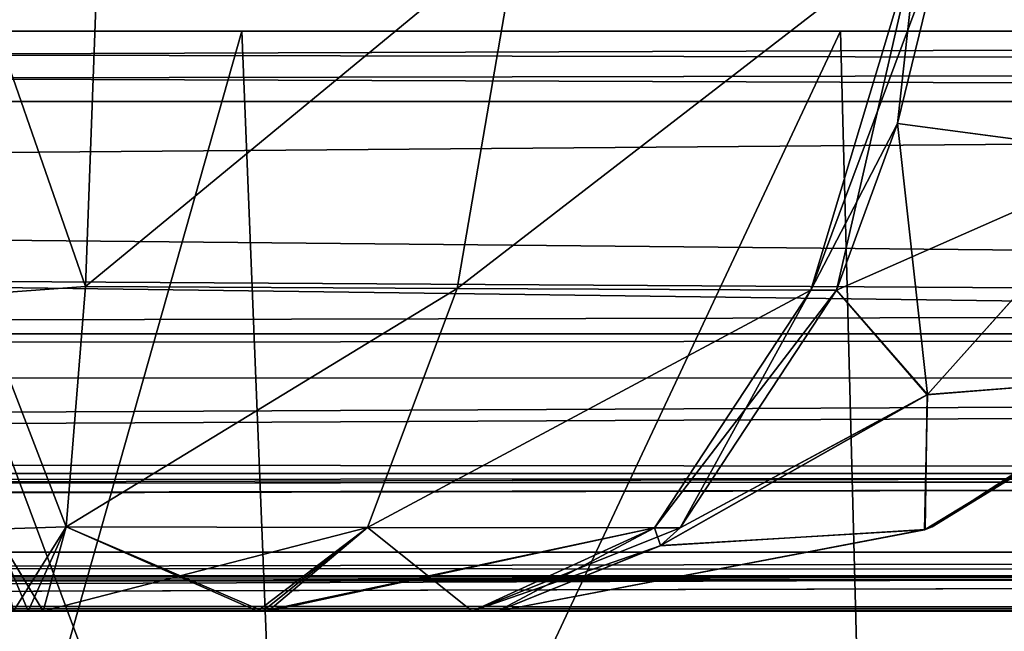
# Model space of a CAD drawing. Header units: millimetres. Extents: x -125 to 125, y -4 to 53.
# Tile 115 of 140: x 109.14 to 110.84, y -2.03 to -0.98. Entities that reach past the tile are written whole.
import ezdxf

# ---------------------------------------------------------------- set-up
doc = ezdxf.new("R2010")
doc.units = ezdxf.units.MM
doc.header["$LTSCALE"] = 65.185185
for name, color, linetype in [('1', 7, 'CONTINUOUS'), ('14', 7, 'CONTINUOUS'), ('18', 7, 'CONTINUOUS'), ('20', 7, 'CONTINUOUS'), ('205', 7, 'CONTINUOUS'), ('207', 7, 'CONTINUOUS'), ('209', 7, 'CONTINUOUS'), ('211', 7, 'CONTINUOUS'), ('22', 7, 'CONTINUOUS'), ('24', 7, 'CONTINUOUS'), ('25', 7, 'CONTINUOUS'), ('27', 7, 'CONTINUOUS'), ('29', 7, 'CONTINUOUS'), ('33', 7, 'CONTINUOUS'), ('34', 7, 'CONTINUOUS'), ('35', 7, 'CONTINUOUS'), ('36', 7, 'CONTINUOUS'), ('37', 7, 'CONTINUOUS'), ('4', 7, 'CONTINUOUS'), ('41', 7, 'CONTINUOUS'), ('42', 7, 'CONTINUOUS'), ('43', 7, 'CONTINUOUS'), ('44', 7, 'CONTINUOUS'), ('46', 7, 'CONTINUOUS'), ('50', 7, 'CONTINUOUS'), ('51', 7, 'CONTINUOUS'), ('52', 7, 'CONTINUOUS'), ('53', 7, 'CONTINUOUS'), ('54', 7, 'CONTINUOUS'), ('58', 7, 'CONTINUOUS'), ('59', 7, 'CONTINUOUS'), ('6', 7, 'CONTINUOUS'), ('60', 7, 'CONTINUOUS'), ('61', 7, 'CONTINUOUS')]:
    doc.layers.add(name, color=color, linetype=linetype)

msp = doc.modelspace()

# ---------------------------------------------------------------- linework, layer by layer
at = {"layer": '1', "color": 7, "linetype": 'Continuous'}
for points in [[(122.9176, -2, 122.9176), (41.8745, -2, 124.334), (95.8564, -2, 122.6916), (122.9176, -2, 122.9176)], [(123.8345, -2, 124.334), (41.8745, -2, 124.334), (122.9176, -2, 122.9176), (123.8345, -2, 124.334)], [(42.0073, -2, -124.0655), (41.8745, -2, -124.334), (123.8345, -2, -124.334), (42.0073, -2, -124.0655)], [(42.0544, -2, -123.762), (42.0073, -2, -124.0655), (123.8345, -2, -124.334), (42.0544, -2, -123.762)], [(68.5248, -2, -122.5202), (42.0544, -2, -123.1456), (123.8345, -2, -124.334), (68.5248, -2, -122.5202)], [(42.0544, -2, -123.1456), (42.0544, -2, -123.762), (123.8345, -2, -124.334), (42.0544, -2, -123.1456)], [(95.8279, -2, -122.6915), (68.5248, -2, -122.5202), (123.8345, -2, -124.334), (95.8279, -2, -122.6915)], [(122.9176, -2, -122.9176), (95.8279, -2, -122.6915), (123.8345, -2, -124.334), (122.9176, -2, -122.9176)]]:
    msp.add_3dface(points, dxfattribs=at)
at = {"layer": '14', "color": 7, "linetype": 'Continuous'}
for points in [[(-123.8345, -1.5218, -124.8336), (123.8345, -1.5218, -124.8336), (123.8345, -1.7623, -124.7597), (-123.8345, -1.5218, -124.8336)], [(-123.8345, -1.5218, -124.8336), (123.8345, -1.7623, -124.7597), (-123.8345, -1.7623, -124.7597), (-123.8345, -1.5218, -124.8336)], [(123.8345, -1.7623, -124.7597), (123.8345, -1.9366, -124.5777), (-123.8345, -1.7623, -124.7597), (123.8345, -1.7623, -124.7597)], [(123.8345, -1.9366, -124.5777), (41.0668, -1.9508, -124.5504), (-123.8345, -1.7623, -124.7597), (123.8345, -1.9366, -124.5777)], [(123.8345, -1.9366, -124.5777), (123.8345, -2, -124.334), (41.0668, -1.9508, -124.5504), (123.8345, -1.9366, -124.5777)], [(41.0668, -1.9508, -124.5504), (123.8345, -2, -124.334), (41.2731, -1.956, -124.5391), (41.0668, -1.9508, -124.5504)], [(41.2731, -1.956, -124.5391), (123.8345, -2, -124.334), (41.5021, -1.9724, -124.4978), (41.2731, -1.956, -124.5391)], [(41.5021, -1.9724, -124.4978), (123.8345, -2, -124.334), (41.7201, -1.9922, -124.422), (41.5021, -1.9724, -124.4978)], [(123.8345, -2, -124.334), (41.8745, -2, -124.334), (41.7201, -1.9922, -124.422), (123.8345, -2, -124.334)]]:
    msp.add_3dface(points, dxfattribs=at)
at = {"layer": '18', "color": 7, "linetype": 'Continuous'}
for points in [[(123.8345, -1.5218, 124.8336), (-123.8345, -1.5218, 124.8336), (-123.8345, -1.7623, 124.7597), (123.8345, -1.5218, 124.8336)], [(123.8345, -1.5218, 124.8336), (-123.8345, -1.7623, 124.7597), (123.8345, -1.7623, 124.7597), (123.8345, -1.5218, 124.8336)], [(-123.8345, -1.7623, 124.7597), (-123.8345, -1.9366, 124.5777), (123.8345, -1.7623, 124.7597), (-123.8345, -1.7623, 124.7597)], [(-123.8345, -1.9366, 124.5777), (-41.0668, -1.9508, 124.5504), (123.8345, -1.7623, 124.7597), (-123.8345, -1.9366, 124.5777)], [(-41.0668, -1.9508, 124.5504), (-38.9332, -1.9508, 124.5504), (123.8345, -1.7623, 124.7597), (-41.0668, -1.9508, 124.5504)], [(-38.9332, -1.9508, 124.5504), (38.9332, -1.9508, 124.5504), (123.8345, -1.7623, 124.7597), (-38.9332, -1.9508, 124.5504)], [(38.9332, -1.9508, 124.5504), (41.0668, -1.9508, 124.5504), (123.8345, -1.7623, 124.7597), (38.9332, -1.9508, 124.5504)], [(123.8345, -1.9366, 124.5777), (123.8345, -1.7623, 124.7597), (41.0668, -1.9508, 124.5504), (123.8345, -1.9366, 124.5777)], [(41.2741, -1.9561, 124.539), (123.8345, -1.9366, 124.5777), (41.0668, -1.9508, 124.5504), (41.2741, -1.9561, 124.539)], [(41.4902, -1.9714, 124.5008), (123.8345, -1.9366, 124.5777), (41.2741, -1.9561, 124.539), (41.4902, -1.9714, 124.5008)], [(41.7134, -1.9917, 124.425), (123.8345, -1.9366, 124.5777), (41.4902, -1.9714, 124.5008), (41.7134, -1.9917, 124.425)], [(41.8745, -2, 124.334), (123.8345, -1.9366, 124.5777), (41.7134, -1.9917, 124.425), (41.8745, -2, 124.334)], [(41.8745, -2, 124.334), (123.8345, -2, 124.334), (123.8345, -1.9366, 124.5777), (41.8745, -2, 124.334)]]:
    msp.add_3dface(points, dxfattribs=at)
at = {"layer": '20', "color": 7, "linetype": 'Continuous'}
for points in [[(17.1336, -1, 120.1095), (-120.6472, -1, 119.9336), (120.6472, -1, 119.9336), (17.1336, -1, 120.1095)], [(120.6472, -1, -119.9336), (-120.6472, -1, -119.9336), (-17.1336, -1, -120.1095), (120.6472, -1, -119.9336)], [(120.3783, -1, -85.6675), (-120.6472, -1, -119.9336), (120.6472, -1, -119.9336), (120.3783, -1, -85.6675)], [(-120.3783, -1, -85.6675), (-120.6472, -1, -119.9336), (120.3783, -1, -85.6675), (-120.3783, -1, -85.6675)], [(-120.6472, -1, 119.9336), (-120.3783, -1, 85.6675), (120.6472, -1, 119.9336), (-120.6472, -1, 119.9336)], [(120.1991, -1, -51.4007), (-120.3783, -1, -85.6675), (120.3783, -1, -85.6675), (120.1991, -1, -51.4007)], [(-120.1991, -1, -51.4007), (-120.3783, -1, -85.6675), (120.1991, -1, -51.4007), (-120.1991, -1, -51.4007)], [(120.6472, -1, 119.9336), (-120.3783, -1, 85.6675), (120.3783, -1, 85.6675), (120.6472, -1, 119.9336)], [(-120.3783, -1, 85.6675), (-120.1991, -1, 51.4007), (120.3783, -1, 85.6675), (-120.3783, -1, 85.6675)], [(-120.1991, -1, 51.4007), (-120.1095, -1, 17.1336), (120.1991, -1, 51.4007), (-120.1991, -1, 51.4007)], [(120.1095, -1, -17.1336), (-120.1991, -1, -51.4007), (120.1991, -1, -51.4007), (120.1095, -1, -17.1336)], [(-120.1095, -1, -17.1336), (-120.1991, -1, -51.4007), (120.1095, -1, -17.1336), (-120.1095, -1, -17.1336)], [(120.3783, -1, 85.6675), (-120.1991, -1, 51.4007), (120.1991, -1, 51.4007), (120.3783, -1, 85.6675)], [(120.1095, -1, 17.1336), (-120.1095, -1, -17.1336), (120.1095, -1, -17.1336), (120.1095, -1, 17.1336)], [(-120.1095, -1, 17.1336), (-120.1095, -1, -17.1336), (120.1095, -1, 17.1336), (-120.1095, -1, 17.1336)], [(120.1991, -1, 51.4007), (-120.1095, -1, 17.1336), (120.1095, -1, 17.1336), (120.1991, -1, 51.4007)], [(17.1336, -1, -120.1095), (120.6472, -1, -119.9336), (-17.1336, -1, -120.1095), (17.1336, -1, -120.1095)], [(120.5945, -1, 120.2479), (17.1336, -1, 120.1095), (120.6472, -1, 119.9336), (120.5945, -1, 120.2479)], [(51.4007, -1, -120.1991), (120.6472, -1, -119.9336), (17.1336, -1, -120.1095), (51.4007, -1, -120.1991)], [(51.4007, -1, 120.1991), (17.1336, -1, 120.1095), (120.5945, -1, 120.2479), (51.4007, -1, 120.1991)], [(85.6675, -1, -120.3783), (120.5945, -1, -120.2479), (51.4007, -1, -120.1991), (85.6675, -1, -120.3783)], [(85.6675, -1, 120.3783), (51.4007, -1, 120.1991), (120.5945, -1, 120.2479), (85.6675, -1, 120.3783)], [(120.5945, -1, -120.2479), (120.6472, -1, -119.9336), (51.4007, -1, -120.1991), (120.5945, -1, -120.2479)], [(119.9336, -1, 120.6472), (85.6675, -1, 120.3783), (120.2479, -1, 120.5945), (119.9336, -1, 120.6472)], [(120.2479, -1, 120.5945), (85.6675, -1, 120.3783), (120.4588, -1, 120.4588), (120.2479, -1, 120.5945)], [(120.4588, -1, -120.4588), (120.5945, -1, -120.2479), (85.6675, -1, -120.3783), (120.4588, -1, -120.4588)], [(120.4588, -1, 120.4588), (85.6675, -1, 120.3783), (120.5945, -1, 120.2479), (120.4588, -1, 120.4588)], [(119.9336, -1, -120.6472), (120.4588, -1, -120.4588), (85.6675, -1, -120.3783), (119.9336, -1, -120.6472)]]:
    msp.add_3dface(points, dxfattribs=at)
at = {"layer": '205', "color": 7, "linetype": 'Continuous'}
for points in [[(85.6675, -1, 120.3783), (119.9336, -1, 120.6472), (86.1635, -1.1213, 120.5029), (85.6675, -1, 120.3783)], [(86.1635, -1.1213, 120.5029), (119.9336, -1, 120.6472), (119.9949, -1.0607, 120.7084), (86.1635, -1.1213, 120.5029)], [(120.0561, -1.1213, 120.7696), (86.1635, -1.1213, 120.5029), (119.9949, -1.0607, 120.7084), (120.0561, -1.1213, 120.7696)]]:
    msp.add_3dface(points, dxfattribs=at)
at = {"layer": '207', "color": 7, "linetype": 'Continuous'}
for points in [[(120.0561, -1.1213, -120.7696), (85.6675, -1, -120.3783), (84.8372, -1.1213, -120.4942), (120.0561, -1.1213, -120.7696)], [(119.9949, -1.0607, -120.7084), (85.6675, -1, -120.3783), (120.0561, -1.1213, -120.7696), (119.9949, -1.0607, -120.7084)], [(119.9336, -1, -120.6472), (85.6675, -1, -120.3783), (119.9949, -1.0607, -120.7084), (119.9336, -1, -120.6472)]]:
    msp.add_3dface(points, dxfattribs=at)
at = {"layer": '209', "color": 7, "linetype": 'Continuous'}
for points in [[(84.8372, -1.1213, -120.4942), (60.452, -1.5981, -120.9804), (120.8934, -1.5978, -121.3982), (84.8372, -1.1213, -120.4942)], [(84.8372, -1.1213, -120.4942), (120.8934, -1.5978, -121.3982), (120.6273, -1.4734, -121.1984), (84.8372, -1.1213, -120.4942)], [(120.0561, -1.1213, -120.7696), (84.8372, -1.1213, -120.4942), (120.6273, -1.4734, -121.1984), (120.0561, -1.1213, -120.7696)], [(60.452, -1.5981, -120.9804), (60.9384, -1.898, -121.7069), (120.8934, -1.5978, -121.3982), (60.452, -1.5981, -120.9804)], [(120.8934, -1.5978, -121.3982), (60.9384, -1.898, -121.7069), (120.95, -1.6216, -121.4407), (120.8934, -1.5978, -121.3982)], [(120.95, -1.6216, -121.4407), (60.9384, -1.898, -121.7069), (121.2886, -1.7463, -121.6948), (120.95, -1.6216, -121.4407)], [(60.9384, -1.898, -121.7069), (121.8706, -1.8979, -122.1317), (121.2886, -1.7463, -121.6948), (60.9384, -1.898, -121.7069)], [(60.9384, -1.898, -121.7069), (95.8279, -2, -122.6915), (121.8706, -1.8979, -122.1317), (60.9384, -1.898, -121.7069)], [(121.8706, -1.8979, -122.1317), (95.8279, -2, -122.6915), (121.9179, -1.907, -122.1672), (121.8706, -1.8979, -122.1317)], [(121.9179, -1.907, -122.1672), (95.8279, -2, -122.6915), (122.0625, -1.9323, -122.2757), (121.9179, -1.907, -122.1672)], [(95.8279, -2, -122.6915), (122.9176, -2, -122.9176), (122.0625, -1.9323, -122.2757), (95.8279, -2, -122.6915)]]:
    msp.add_3dface(points, dxfattribs=at)
at = {"layer": '211', "color": 7, "linetype": 'Continuous'}
for points in [[(60.452, -1.5981, 120.9804), (120.0561, -1.1213, 120.7696), (120.6273, -1.4734, 121.1984), (60.452, -1.5981, 120.9804)], [(86.1635, -1.1213, 120.5029), (120.0561, -1.1213, 120.7696), (60.452, -1.5981, 120.9804), (86.1635, -1.1213, 120.5029)], [(120.8934, -1.5978, 121.3982), (60.452, -1.5981, 120.9804), (120.6273, -1.4734, 121.1984), (120.8934, -1.5978, 121.3982)], [(120.8934, -1.5978, 121.3982), (60.9384, -1.898, 121.7069), (60.452, -1.5981, 120.9804), (120.8934, -1.5978, 121.3982)], [(121.2886, -1.7463, 121.6948), (60.9384, -1.898, 121.7069), (120.8934, -1.5978, 121.3982), (121.2886, -1.7463, 121.6948)], [(121.8706, -1.8979, 122.1317), (60.9384, -1.898, 121.7069), (121.2886, -1.7463, 121.6948), (121.8706, -1.8979, 122.1317)], [(121.8706, -1.8979, 122.1317), (68.7932, -2, 122.5215), (60.9384, -1.898, 121.7069), (121.8706, -1.8979, 122.1317)], [(95.8564, -2, 122.6916), (68.7932, -2, 122.5215), (121.8706, -1.8979, 122.1317), (95.8564, -2, 122.6916)], [(122.0625, -1.9323, 122.2757), (95.8564, -2, 122.6916), (121.8706, -1.8979, 122.1317), (122.0625, -1.9323, 122.2757)], [(122.9176, -2, 122.9176), (95.8564, -2, 122.6916), (122.0625, -1.9323, 122.2757), (122.9176, -2, 122.9176)]]:
    msp.add_3dface(points, dxfattribs=at)
at = {"layer": '22', "color": 7, "linetype": 'Continuous'}
for points in [[(109.527, -1, 110.0053), (108.9528, -3.0262, 111.2089), (108.853, -1, 111.1726), (109.527, -1, 110.0053)], [(109.6083, -3.0262, 110.0736), (108.9528, -3.0262, 111.2089), (109.527, -1, 110.0053), (109.6083, -3.0262, 110.0736)], [(110.5595, -1, 109.139), (109.6083, -3.0262, 110.0736), (109.527, -1, 110.0053), (110.5595, -1, 109.139)], [(110.6126, -3.0262, 109.2309), (109.6083, -3.0262, 110.0736), (110.5595, -1, 109.139), (110.6126, -3.0262, 109.2309)], [(111.8261, -1, 108.6779), (110.6126, -3.0262, 109.2309), (110.5595, -1, 109.139), (111.8261, -1, 108.6779)], [(111.8445, -3.0262, 108.7825), (110.6126, -3.0262, 109.2309), (111.8261, -1, 108.6779), (111.8445, -3.0262, 108.7825)]]:
    msp.add_3dface(points, dxfattribs=at)
at = {"layer": '24', "color": 7, "linetype": 'Continuous'}
for points in [[(109.527, -1, -114.9947), (108.9528, -3.0262, -113.7911), (108.853, -1, -113.8274), (109.527, -1, -114.9947)], [(109.6083, -3.0262, -114.9264), (108.9528, -3.0262, -113.7911), (109.527, -1, -114.9947), (109.6083, -3.0262, -114.9264)], [(110.5595, -1, -115.861), (109.6083, -3.0262, -114.9264), (109.527, -1, -114.9947), (110.5595, -1, -115.861)], [(110.6126, -3.0262, -115.7691), (109.6083, -3.0262, -114.9264), (110.5595, -1, -115.861), (110.6126, -3.0262, -115.7691)], [(111.8261, -1, -116.3221), (110.6126, -3.0262, -115.7691), (110.5595, -1, -115.861), (111.8261, -1, -116.3221)], [(111.8445, -3.0262, -116.2175), (110.6126, -3.0262, -115.7691), (111.8261, -1, -116.3221), (111.8445, -3.0262, -116.2175)]]:
    msp.add_3dface(points, dxfattribs=at)
at = {"layer": '25', "color": 7, "linetype": 'Continuous'}
for points in [[(108.853, -1, -111.1726), (109.6083, -3.0262, -110.0736), (109.527, -1, -110.0053), (108.853, -1, -111.1726)], [(108.9528, -3.0262, -111.2089), (109.6083, -3.0262, -110.0736), (108.853, -1, -111.1726), (108.9528, -3.0262, -111.2089)], [(109.527, -1, -110.0053), (109.6083, -3.0262, -110.0736), (110.5595, -1, -109.139), (109.527, -1, -110.0053)], [(109.6083, -3.0262, -110.0736), (110.6126, -3.0262, -109.2309), (110.5595, -1, -109.139), (109.6083, -3.0262, -110.0736)], [(110.5595, -1, -109.139), (110.6126, -3.0262, -109.2309), (111.8261, -1, -108.6779), (110.5595, -1, -109.139)], [(110.6126, -3.0262, -109.2309), (111.8445, -3.0262, -108.7825), (111.8261, -1, -108.6779), (110.6126, -3.0262, -109.2309)]]:
    msp.add_3dface(points, dxfattribs=at)
at = {"layer": '27', "color": 7, "linetype": 'Continuous'}
for points in [[(108.853, -1, 113.8274), (109.6083, -3.0262, 114.9264), (109.527, -1, 114.9947), (108.853, -1, 113.8274)], [(108.9528, -3.0262, 113.7911), (109.6083, -3.0262, 114.9264), (108.853, -1, 113.8274), (108.9528, -3.0262, 113.7911)], [(109.527, -1, 114.9947), (109.6083, -3.0262, 114.9264), (110.5595, -1, 115.861), (109.527, -1, 114.9947)], [(109.6083, -3.0262, 114.9264), (110.6126, -3.0262, 115.7691), (110.5595, -1, 115.861), (109.6083, -3.0262, 114.9264)], [(110.5595, -1, 115.861), (110.6126, -3.0262, 115.7691), (111.8261, -1, 116.3221), (110.5595, -1, 115.861)], [(110.6126, -3.0262, 115.7691), (111.8445, -3.0262, 116.2175), (111.8261, -1, 116.3221), (110.6126, -3.0262, 115.7691)]]:
    msp.add_3dface(points, dxfattribs=at)
at = {"layer": '29', "color": 7, "linetype": 'Continuous'}
for points in [[(109.1327, -2, -74.184), (109.1327, -2, -75.816), (109.1584, -2, -75.8166), (109.1327, -2, -74.184)], [(109.1584, -2, -74.1834), (109.1327, -2, -74.184), (109.1584, -2, -75.8166), (109.1584, -2, -74.1834)], [(109.1842, -2, -74.1841), (109.1584, -2, -74.1834), (109.1842, -2, -75.8159), (109.1842, -2, -74.1841)], [(109.1842, -2, -75.8159), (109.1584, -2, -74.1834), (109.1584, -2, -75.8166), (109.1842, -2, -75.8159)], [(109.5541, -2, -74.2386), (109.1842, -2, -74.1841), (109.5632, -2, -75.7591), (109.5541, -2, -74.2386)], [(109.5632, -2, -75.7591), (109.1842, -2, -74.1841), (109.1842, -2, -75.8159), (109.5632, -2, -75.7591)], [(109.5632, -2, -74.2409), (109.5541, -2, -74.2386), (109.5632, -2, -75.7591), (109.5632, -2, -74.2409)], [(109.9244, -2, -74.3689), (109.5632, -2, -74.2409), (109.9244, -2, -75.6311), (109.9244, -2, -74.3689)], [(109.9244, -2, -75.6311), (109.5632, -2, -74.2409), (109.5721, -2, -75.7569), (109.9244, -2, -75.6311)], [(109.5721, -2, -75.7569), (109.5632, -2, -74.2409), (109.5632, -2, -75.7591), (109.5721, -2, -75.7569)], [(109.9686, -2, -74.3895), (109.9244, -2, -74.3689), (109.9686, -2, -75.6105), (109.9686, -2, -74.3895)], [(109.9686, -2, -75.6105), (109.9244, -2, -74.3689), (109.9244, -2, -75.6311), (109.9686, -2, -75.6105)]]:
    msp.add_3dface(points, dxfattribs=at)
at = {"layer": '33', "color": 7, "linetype": 'Continuous'}
for points in [[(109.2572, -1.4399, -72.798), (110.0045, -0.8236, -72.4726), (109.2803, -0.8159, -72.3607), (109.2572, -1.4399, -72.798)], [(109.8983, -1.4438, -72.8981), (110.0045, -0.8236, -72.4726), (109.2572, -1.4399, -72.798), (109.8983, -1.4438, -72.8981)], [(110.0045, -0.8236, -72.4726), (109.8983, -1.4438, -72.8981), (110.6939, -0.8292, -72.7195), (110.0045, -0.8236, -72.4726)], [(110.6939, -0.8292, -72.7195), (109.8983, -1.4438, -72.8981), (110.5083, -1.4466, -73.1174), (110.6939, -0.8292, -72.7195)], [(109.2235, -1.8547, -73.4368), (109.8983, -1.4438, -72.8981), (109.2572, -1.4399, -72.798), (109.2235, -1.8547, -73.4368)], [(109.7438, -1.8557, -73.5173), (109.8983, -1.4438, -72.8981), (109.2235, -1.8547, -73.4368), (109.7438, -1.8557, -73.5173)], [(109.8983, -1.4438, -72.8981), (109.7438, -1.8557, -73.5173), (110.5083, -1.4466, -73.1174), (109.8983, -1.4438, -72.8981)], [(110.5083, -1.4466, -73.1174), (109.7438, -1.8557, -73.5173), (110.2389, -1.8565, -73.6947), (110.5083, -1.4466, -73.1174)], [(109.1842, -2, -74.1841), (109.7438, -1.8557, -73.5173), (109.2235, -1.8547, -73.4368), (109.1842, -2, -74.1841)], [(109.1842, -2, -74.1841), (109.5541, -2, -74.2386), (109.7438, -1.8557, -73.5173), (109.1842, -2, -74.1841)], [(109.5541, -2, -74.2386), (109.5632, -2, -74.2409), (109.7438, -1.8557, -73.5173), (109.5541, -2, -74.2386)], [(109.7438, -1.8557, -73.5173), (109.5632, -2, -74.2409), (110.2389, -1.8565, -73.6947), (109.7438, -1.8557, -73.5173)], [(109.5632, -2, -74.2409), (109.9244, -2, -74.3689), (110.2389, -1.8565, -73.6947), (109.5632, -2, -74.2409)]]:
    msp.add_3dface(points, dxfattribs=at)
at = {"layer": '34', "color": 7, "linetype": 'Continuous'}
for points in [[(110.6939, -0.8292, -72.7195), (110.5083, -1.4466, -73.1174), (110.7382, -0.8292, -72.7402), (110.6939, -0.8292, -72.7195)], [(110.7382, -0.8292, -72.7402), (110.5083, -1.4466, -73.1174), (110.6578, -1.1589, -72.9123), (110.7382, -0.8292, -72.7402)], [(110.6578, -1.1589, -72.9123), (110.5083, -1.4466, -73.1174), (110.5525, -1.4466, -73.138), (110.6578, -1.1589, -72.9123)], [(110.5525, -1.4466, -73.138), (110.2389, -1.8565, -73.6947), (110.2832, -1.8565, -73.7154), (110.5525, -1.4466, -73.138)], [(110.5083, -1.4466, -73.1174), (110.2389, -1.8565, -73.6947), (110.5525, -1.4466, -73.138), (110.5083, -1.4466, -73.1174)], [(110.2832, -1.8565, -73.7154), (109.9244, -2, -74.3689), (110.2486, -1.8872, -73.7895), (110.2832, -1.8565, -73.7154)], [(110.2389, -1.8565, -73.6947), (109.9244, -2, -74.3689), (110.2832, -1.8565, -73.7154), (110.2389, -1.8565, -73.6947)], [(109.9244, -2, -74.3689), (109.9686, -2, -74.3895), (110.2486, -1.8872, -73.7895), (109.9244, -2, -74.3689)]]:
    msp.add_3dface(points, dxfattribs=at)
at = {"layer": '35', "color": 7, "linetype": 'Continuous'}
for points in [[(110.7178, -1.8544, -74.3895), (111.3579, -1.4387, -75.6105), (111.3579, -1.4387, -74.3895), (110.7178, -1.8544, -74.3895)], [(110.7178, -1.8544, -75.6105), (111.3579, -1.4387, -75.6105), (110.7178, -1.8544, -74.3895), (110.7178, -1.8544, -75.6105)], [(109.9686, -2, -74.3895), (110.7043, -1.8598, -75.6105), (110.7057, -1.8592, -74.3895), (109.9686, -2, -74.3895)], [(109.9686, -2, -74.3895), (109.9686, -2, -75.6105), (110.7043, -1.8598, -75.6105), (109.9686, -2, -74.3895)], [(110.7043, -1.8598, -75.6105), (110.7178, -1.8544, -75.6105), (110.7057, -1.8592, -74.3895), (110.7043, -1.8598, -75.6105)], [(110.7057, -1.8592, -74.3895), (110.7178, -1.8544, -75.6105), (110.7178, -1.8544, -74.3895), (110.7057, -1.8592, -74.3895)]]:
    msp.add_3dface(points, dxfattribs=at)
at = {"layer": '36', "color": 7, "linetype": 'Continuous'}
for points in [[(110.5083, -1.4466, -76.8826), (110.6939, -0.8292, -77.2805), (110.5525, -1.4466, -76.862), (110.5083, -1.4466, -76.8826)], [(110.5525, -1.4466, -76.862), (110.6939, -0.8292, -77.2805), (110.6578, -1.1589, -77.0877), (110.5525, -1.4466, -76.862)], [(110.6578, -1.1589, -77.0877), (110.6939, -0.8292, -77.2805), (110.7382, -0.8292, -77.2598), (110.6578, -1.1589, -77.0877)], [(110.2389, -1.8565, -76.3053), (110.5083, -1.4466, -76.8826), (110.2832, -1.8565, -76.2846), (110.2389, -1.8565, -76.3053)], [(110.2832, -1.8565, -76.2846), (110.5083, -1.4466, -76.8826), (110.5525, -1.4466, -76.862), (110.2832, -1.8565, -76.2846)], [(109.9686, -2, -75.6105), (109.9244, -2, -75.6311), (110.2389, -1.8565, -76.3053), (109.9686, -2, -75.6105)], [(109.9686, -2, -75.6105), (110.2389, -1.8565, -76.3053), (110.2492, -1.8867, -76.2118), (109.9686, -2, -75.6105)], [(110.2492, -1.8867, -76.2118), (110.2389, -1.8565, -76.3053), (110.2832, -1.8565, -76.2846), (110.2492, -1.8867, -76.2118)]]:
    msp.add_3dface(points, dxfattribs=at)
at = {"layer": '37', "color": 7, "linetype": 'Continuous'}
for points in [[(109.2803, -0.8159, -77.6393), (110.0045, -0.8236, -77.5274), (109.2572, -1.4399, -77.202), (109.2803, -0.8159, -77.6393)], [(110.0045, -0.8236, -77.5274), (109.8983, -1.4438, -77.1019), (109.2572, -1.4399, -77.202), (110.0045, -0.8236, -77.5274)], [(110.0045, -0.8236, -77.5274), (110.6939, -0.8292, -77.2805), (109.8983, -1.4438, -77.1019), (110.0045, -0.8236, -77.5274)], [(110.6939, -0.8292, -77.2805), (110.5083, -1.4466, -76.8826), (109.8983, -1.4438, -77.1019), (110.6939, -0.8292, -77.2805)], [(109.2572, -1.4399, -77.202), (109.8983, -1.4438, -77.1019), (109.2235, -1.8547, -76.5632), (109.2572, -1.4399, -77.202)], [(109.8983, -1.4438, -77.1019), (109.7438, -1.8557, -76.4827), (109.2235, -1.8547, -76.5632), (109.8983, -1.4438, -77.1019)], [(109.8983, -1.4438, -77.1019), (110.5083, -1.4466, -76.8826), (109.7438, -1.8557, -76.4827), (109.8983, -1.4438, -77.1019)], [(110.5083, -1.4466, -76.8826), (110.2389, -1.8565, -76.3053), (109.7438, -1.8557, -76.4827), (110.5083, -1.4466, -76.8826)], [(109.5632, -2, -75.7591), (109.1842, -2, -75.8159), (109.2235, -1.8547, -76.5632), (109.5632, -2, -75.7591)], [(109.7438, -1.8557, -76.4827), (109.5632, -2, -75.7591), (109.2235, -1.8547, -76.5632), (109.7438, -1.8557, -76.4827)], [(109.5721, -2, -75.7569), (109.5632, -2, -75.7591), (109.7438, -1.8557, -76.4827), (109.5721, -2, -75.7569)], [(109.9244, -2, -75.6311), (109.5721, -2, -75.7569), (109.7438, -1.8557, -76.4827), (109.9244, -2, -75.6311)], [(110.2389, -1.8565, -76.3053), (109.9244, -2, -75.6311), (109.7438, -1.8557, -76.4827), (110.2389, -1.8565, -76.3053)]]:
    msp.add_3dface(points, dxfattribs=at)
at = {"layer": '4', "color": 7, "linetype": 'Continuous'}
for points in [[(123.901, 0, 124.9), (-123.901, 0, 124.9), (123.8345, -1.5218, 124.8336), (123.901, 0, 124.9)], [(123.8345, -1.5218, 124.8336), (-123.901, 0, 124.9), (-123.8345, -1.5218, 124.8336), (123.8345, -1.5218, 124.8336)]]:
    msp.add_3dface(points, dxfattribs=at)
at = {"layer": '41', "color": 7, "linetype": 'Continuous'}
for points in [[(109.2803, -0.8159, -77.6393), (109.2572, -1.4399, -77.202), (109.0487, -0.8429, -77.6278), (109.2803, -0.8159, -77.6393)], [(109.2572, -1.4399, -77.202), (109.0691, -1.4536, -77.1883), (109.0487, -0.8429, -77.6278), (109.2572, -1.4399, -77.202)], [(109.2572, -1.4399, -77.202), (109.2235, -1.8547, -76.5632), (109.0691, -1.4536, -77.1883), (109.2572, -1.4399, -77.202)], [(109.2235, -1.8547, -76.5632), (109.0985, -1.8584, -76.5544), (109.0691, -1.4536, -77.1883), (109.2235, -1.8547, -76.5632)], [(109.2235, -1.8547, -76.5632), (109.1842, -2, -75.8159), (109.0985, -1.8584, -76.5544), (109.2235, -1.8547, -76.5632)], [(109.1842, -2, -75.8159), (109.1584, -2, -75.8166), (109.0985, -1.8584, -76.5544), (109.1842, -2, -75.8159)], [(109.1584, -2, -75.8166), (109.1327, -2, -75.816), (109.0985, -1.8584, -76.5544), (109.1584, -2, -75.8166)]]:
    msp.add_3dface(points, dxfattribs=at)
at = {"layer": '42', "color": 7, "linetype": 'Continuous'}
for points in [[(110.7382, -0.8292, -77.2598), (111.3228, -0.6887, -76.9112), (111.0778, -1.2145, -76.7484), (110.7382, -0.8292, -77.2598)], [(110.6578, -1.1589, -77.0877), (110.7382, -0.8292, -77.2598), (111.0778, -1.2145, -76.7484), (110.6578, -1.1589, -77.0877)], [(110.5525, -1.4466, -76.862), (110.6578, -1.1589, -77.0877), (110.7095, -1.6263, -76.5084), (110.5525, -1.4466, -76.862)], [(110.6578, -1.1589, -77.0877), (111.0778, -1.2145, -76.7484), (110.7095, -1.6263, -76.5084), (110.6578, -1.1589, -77.0877)], [(111.0778, -1.2145, -76.7484), (111.1446, -1.5926, -75.8946), (110.7095, -1.6263, -76.5084), (111.0778, -1.2145, -76.7484)], [(111.3579, -1.4387, -75.6105), (110.7178, -1.8544, -75.6105), (111.1446, -1.5926, -75.8946), (111.3579, -1.4387, -75.6105)], [(110.2832, -1.8565, -76.2846), (110.5525, -1.4466, -76.862), (110.7095, -1.6263, -76.5084), (110.2832, -1.8565, -76.2846)], [(110.7178, -1.8544, -75.6105), (110.7043, -1.8598, -75.6105), (111.1446, -1.5926, -75.8946), (110.7178, -1.8544, -75.6105)], [(111.1446, -1.5926, -75.8946), (110.7043, -1.8598, -75.6105), (110.7095, -1.6263, -76.5084), (111.1446, -1.5926, -75.8946)], [(110.7043, -1.8598, -75.6105), (110.2492, -1.8867, -76.2118), (110.7095, -1.6263, -76.5084), (110.7043, -1.8598, -75.6105)], [(110.2492, -1.8867, -76.2118), (110.2832, -1.8565, -76.2846), (110.7095, -1.6263, -76.5084), (110.2492, -1.8867, -76.2118)], [(110.7043, -1.8598, -75.6105), (109.9686, -2, -75.6105), (110.2492, -1.8867, -76.2118), (110.7043, -1.8598, -75.6105)]]:
    msp.add_3dface(points, dxfattribs=at)
at = {"layer": '43', "color": 7, "linetype": 'Continuous'}
for points in [[(111.3232, -0.6891, -73.0894), (110.7382, -0.8292, -72.7402), (111.078, -1.215, -73.2524), (111.3232, -0.6891, -73.0894)], [(110.7382, -0.8292, -72.7402), (110.6578, -1.1589, -72.9123), (111.078, -1.215, -73.2524), (110.7382, -0.8292, -72.7402)], [(110.6578, -1.1589, -72.9123), (110.5525, -1.4466, -73.138), (111.078, -1.215, -73.2524), (110.6578, -1.1589, -72.9123)], [(111.078, -1.215, -73.2524), (110.5525, -1.4466, -73.138), (110.7093, -1.627, -73.4926), (111.078, -1.215, -73.2524)], [(111.078, -1.215, -73.2524), (110.7093, -1.627, -73.4926), (111.1456, -1.5919, -74.1057), (111.078, -1.215, -73.2524)], [(110.7178, -1.8544, -74.3895), (111.3579, -1.4387, -74.3895), (111.1456, -1.5919, -74.1057), (110.7178, -1.8544, -74.3895)], [(110.5525, -1.4466, -73.138), (110.2832, -1.8565, -73.7154), (110.7093, -1.627, -73.4926), (110.5525, -1.4466, -73.138)], [(110.7093, -1.627, -73.4926), (110.7057, -1.8592, -74.3895), (111.1456, -1.5919, -74.1057), (110.7093, -1.627, -73.4926)], [(110.7057, -1.8592, -74.3895), (110.7178, -1.8544, -74.3895), (111.1456, -1.5919, -74.1057), (110.7057, -1.8592, -74.3895)], [(110.2832, -1.8565, -73.7154), (110.2486, -1.8872, -73.7895), (110.7093, -1.627, -73.4926), (110.2832, -1.8565, -73.7154)], [(110.2486, -1.8872, -73.7895), (110.7057, -1.8592, -74.3895), (110.7093, -1.627, -73.4926), (110.2486, -1.8872, -73.7895)], [(110.2486, -1.8872, -73.7895), (109.9686, -2, -74.3895), (110.7057, -1.8592, -74.3895), (110.2486, -1.8872, -73.7895)]]:
    msp.add_3dface(points, dxfattribs=at)
at = {"layer": '44', "color": 7, "linetype": 'Continuous'}
for points in [[(109.0487, -0.8429, -72.3722), (109.2572, -1.4399, -72.798), (109.2803, -0.8159, -72.3607), (109.0487, -0.8429, -72.3722)], [(109.0487, -0.8429, -72.3722), (109.0691, -1.4536, -72.8117), (109.2572, -1.4399, -72.798), (109.0487, -0.8429, -72.3722)], [(109.0691, -1.4536, -72.8117), (109.2235, -1.8547, -73.4368), (109.2572, -1.4399, -72.798), (109.0691, -1.4536, -72.8117)], [(109.0691, -1.4536, -72.8117), (109.0985, -1.8584, -73.4456), (109.2235, -1.8547, -73.4368), (109.0691, -1.4536, -72.8117)], [(109.0985, -1.8584, -73.4456), (109.1327, -2, -74.184), (109.2235, -1.8547, -73.4368), (109.0985, -1.8584, -73.4456)], [(109.1327, -2, -74.184), (109.1584, -2, -74.1834), (109.2235, -1.8547, -73.4368), (109.1327, -2, -74.184)], [(109.1584, -2, -74.1834), (109.1842, -2, -74.1841), (109.2235, -1.8547, -73.4368), (109.1584, -2, -74.1834)]]:
    msp.add_3dface(points, dxfattribs=at)
at = {"layer": '46', "color": 7, "linetype": 'Continuous'}
for points in [[(109.1584, -2, 74.1834), (109.1327, -2, 75.816), (109.1327, -2, 74.184), (109.1584, -2, 74.1834)], [(109.1584, -2, 75.8166), (109.1327, -2, 75.816), (109.1584, -2, 74.1834), (109.1584, -2, 75.8166)], [(109.1842, -2, 75.8159), (109.1584, -2, 75.8166), (109.1842, -2, 74.1841), (109.1842, -2, 75.8159)], [(109.1842, -2, 74.1841), (109.1584, -2, 75.8166), (109.1584, -2, 74.1834), (109.1842, -2, 74.1841)], [(109.5541, -2, 74.2386), (109.1842, -2, 75.8159), (109.1842, -2, 74.1841), (109.5541, -2, 74.2386)], [(109.5632, -2, 75.7591), (109.1842, -2, 75.8159), (109.5541, -2, 74.2386), (109.5632, -2, 75.7591)], [(109.5632, -2, 74.2409), (109.5632, -2, 75.7591), (109.5541, -2, 74.2386), (109.5632, -2, 74.2409)], [(109.5721, -2, 75.7569), (109.5632, -2, 75.7591), (109.5632, -2, 74.2409), (109.5721, -2, 75.7569)], [(109.9244, -2, 74.3689), (109.5721, -2, 75.7569), (109.5632, -2, 74.2409), (109.9244, -2, 74.3689)], [(109.9244, -2, 75.6311), (109.5721, -2, 75.7569), (109.9244, -2, 74.3689), (109.9244, -2, 75.6311)], [(109.9686, -2, 74.3895), (109.9244, -2, 75.6311), (109.9244, -2, 74.3689), (109.9686, -2, 74.3895)], [(109.9686, -2, 75.6105), (109.9244, -2, 75.6311), (109.9686, -2, 74.3895), (109.9686, -2, 75.6105)]]:
    msp.add_3dface(points, dxfattribs=at)
at = {"layer": '50', "color": 7, "linetype": 'Continuous'}
for points in [[(109.2572, -1.4399, 72.798), (109.2803, -0.8159, 72.3607), (110.0045, -0.8236, 72.4726), (109.2572, -1.4399, 72.798)], [(109.8983, -1.4438, 72.8981), (109.2572, -1.4399, 72.798), (110.0045, -0.8236, 72.4726), (109.8983, -1.4438, 72.8981)], [(109.8983, -1.4438, 72.8981), (110.0045, -0.8236, 72.4726), (110.6939, -0.8292, 72.7195), (109.8983, -1.4438, 72.8981)], [(110.5083, -1.4466, 73.1174), (109.8983, -1.4438, 72.8981), (110.6939, -0.8292, 72.7195), (110.5083, -1.4466, 73.1174)], [(109.2235, -1.8547, 73.4368), (109.2572, -1.4399, 72.798), (109.8983, -1.4438, 72.8981), (109.2235, -1.8547, 73.4368)], [(109.7438, -1.8557, 73.5173), (109.2235, -1.8547, 73.4368), (109.8983, -1.4438, 72.8981), (109.7438, -1.8557, 73.5173)], [(109.7438, -1.8557, 73.5173), (109.8983, -1.4438, 72.8981), (110.5083, -1.4466, 73.1174), (109.7438, -1.8557, 73.5173)], [(110.2389, -1.8565, 73.6947), (109.7438, -1.8557, 73.5173), (110.5083, -1.4466, 73.1174), (110.2389, -1.8565, 73.6947)], [(109.5541, -2, 74.2386), (109.1842, -2, 74.1841), (109.2235, -1.8547, 73.4368), (109.5541, -2, 74.2386)], [(109.5632, -2, 74.2409), (109.2235, -1.8547, 73.4368), (109.7438, -1.8557, 73.5173), (109.5632, -2, 74.2409)], [(109.5632, -2, 74.2409), (109.5541, -2, 74.2386), (109.2235, -1.8547, 73.4368), (109.5632, -2, 74.2409)], [(109.9244, -2, 74.3689), (109.5632, -2, 74.2409), (109.7438, -1.8557, 73.5173), (109.9244, -2, 74.3689)], [(109.9244, -2, 74.3689), (109.7438, -1.8557, 73.5173), (110.2389, -1.8565, 73.6947), (109.9244, -2, 74.3689)]]:
    msp.add_3dface(points, dxfattribs=at)
at = {"layer": '51', "color": 7, "linetype": 'Continuous'}
for points in [[(110.5083, -1.4466, 73.1174), (110.6939, -0.8292, 72.7195), (110.5525, -1.4466, 73.138), (110.5083, -1.4466, 73.1174)], [(110.5525, -1.4466, 73.138), (110.6939, -0.8292, 72.7195), (110.6578, -1.1589, 72.9123), (110.5525, -1.4466, 73.138)], [(110.6578, -1.1589, 72.9123), (110.6939, -0.8292, 72.7195), (110.7382, -0.8292, 72.7402), (110.6578, -1.1589, 72.9123)], [(110.2389, -1.8565, 73.6947), (110.5083, -1.4466, 73.1174), (110.2832, -1.8565, 73.7154), (110.2389, -1.8565, 73.6947)], [(110.2832, -1.8565, 73.7154), (110.5083, -1.4466, 73.1174), (110.5525, -1.4466, 73.138), (110.2832, -1.8565, 73.7154)], [(109.9686, -2, 74.3895), (109.9244, -2, 74.3689), (110.2389, -1.8565, 73.6947), (109.9686, -2, 74.3895)], [(109.9686, -2, 74.3895), (110.2389, -1.8565, 73.6947), (110.2492, -1.8867, 73.7882), (109.9686, -2, 74.3895)], [(110.2492, -1.8867, 73.7882), (110.2389, -1.8565, 73.6947), (110.2832, -1.8565, 73.7154), (110.2492, -1.8867, 73.7882)]]:
    msp.add_3dface(points, dxfattribs=at)
at = {"layer": '52', "color": 7, "linetype": 'Continuous'}
for points in [[(110.7178, -1.8544, 75.6105), (111.3579, -1.4387, 74.3895), (111.3579, -1.4387, 75.6105), (110.7178, -1.8544, 75.6105)], [(110.7178, -1.8544, 74.3895), (111.3579, -1.4387, 74.3895), (110.7178, -1.8544, 75.6105), (110.7178, -1.8544, 74.3895)], [(109.9686, -2, 75.6105), (110.7043, -1.8598, 74.3895), (110.7057, -1.8592, 75.6105), (109.9686, -2, 75.6105)], [(109.9686, -2, 75.6105), (109.9686, -2, 74.3895), (110.7043, -1.8598, 74.3895), (109.9686, -2, 75.6105)], [(110.7043, -1.8598, 74.3895), (110.7178, -1.8544, 74.3895), (110.7057, -1.8592, 75.6105), (110.7043, -1.8598, 74.3895)], [(110.7057, -1.8592, 75.6105), (110.7178, -1.8544, 74.3895), (110.7178, -1.8544, 75.6105), (110.7057, -1.8592, 75.6105)]]:
    msp.add_3dface(points, dxfattribs=at)
at = {"layer": '53', "color": 7, "linetype": 'Continuous'}
for points in [[(110.5083, -1.4466, 76.8826), (110.7382, -0.8292, 77.2598), (110.6939, -0.8292, 77.2805), (110.5083, -1.4466, 76.8826)], [(110.6578, -1.1589, 77.0877), (110.7382, -0.8292, 77.2598), (110.5083, -1.4466, 76.8826), (110.6578, -1.1589, 77.0877)], [(110.5525, -1.4466, 76.862), (110.6578, -1.1589, 77.0877), (110.5083, -1.4466, 76.8826), (110.5525, -1.4466, 76.862)], [(110.2832, -1.8565, 76.2846), (110.5525, -1.4466, 76.862), (110.2389, -1.8565, 76.3053), (110.2832, -1.8565, 76.2846)], [(110.2389, -1.8565, 76.3053), (110.5525, -1.4466, 76.862), (110.5083, -1.4466, 76.8826), (110.2389, -1.8565, 76.3053)], [(109.9244, -2, 75.6311), (110.2832, -1.8565, 76.2846), (110.2389, -1.8565, 76.3053), (109.9244, -2, 75.6311)], [(110.2832, -1.8565, 76.2846), (109.9244, -2, 75.6311), (110.2486, -1.8872, 76.2105), (110.2832, -1.8565, 76.2846)], [(109.9244, -2, 75.6311), (109.9686, -2, 75.6105), (110.2486, -1.8872, 76.2105), (109.9244, -2, 75.6311)]]:
    msp.add_3dface(points, dxfattribs=at)
at = {"layer": '54', "color": 7, "linetype": 'Continuous'}
for points in [[(109.2572, -1.4399, 77.202), (110.0045, -0.8236, 77.5274), (109.2803, -0.8159, 77.6393), (109.2572, -1.4399, 77.202)], [(109.8983, -1.4438, 77.1019), (110.0045, -0.8236, 77.5274), (109.2572, -1.4399, 77.202), (109.8983, -1.4438, 77.1019)], [(109.8983, -1.4438, 77.1019), (110.6939, -0.8292, 77.2805), (110.0045, -0.8236, 77.5274), (109.8983, -1.4438, 77.1019)], [(110.5083, -1.4466, 76.8826), (110.6939, -0.8292, 77.2805), (109.8983, -1.4438, 77.1019), (110.5083, -1.4466, 76.8826)], [(109.2235, -1.8547, 76.5632), (109.8983, -1.4438, 77.1019), (109.2572, -1.4399, 77.202), (109.2235, -1.8547, 76.5632)], [(109.7438, -1.8557, 76.4827), (109.8983, -1.4438, 77.1019), (109.2235, -1.8547, 76.5632), (109.7438, -1.8557, 76.4827)], [(109.7438, -1.8557, 76.4827), (110.5083, -1.4466, 76.8826), (109.8983, -1.4438, 77.1019), (109.7438, -1.8557, 76.4827)], [(110.2389, -1.8565, 76.3053), (110.5083, -1.4466, 76.8826), (109.7438, -1.8557, 76.4827), (110.2389, -1.8565, 76.3053)], [(109.1842, -2, 75.8159), (109.7438, -1.8557, 76.4827), (109.2235, -1.8547, 76.5632), (109.1842, -2, 75.8159)], [(109.1842, -2, 75.8159), (109.5632, -2, 75.7591), (109.7438, -1.8557, 76.4827), (109.1842, -2, 75.8159)], [(109.5632, -2, 75.7591), (110.2389, -1.8565, 76.3053), (109.7438, -1.8557, 76.4827), (109.5632, -2, 75.7591)], [(109.5632, -2, 75.7591), (109.5721, -2, 75.7569), (110.2389, -1.8565, 76.3053), (109.5632, -2, 75.7591)], [(109.5721, -2, 75.7569), (109.9244, -2, 75.6311), (110.2389, -1.8565, 76.3053), (109.5721, -2, 75.7569)]]:
    msp.add_3dface(points, dxfattribs=at)
at = {"layer": '58', "color": 7, "linetype": 'Continuous'}
for points in [[(109.2572, -1.4399, 77.202), (109.2803, -0.8159, 77.6393), (109.0487, -0.8429, 77.6278), (109.2572, -1.4399, 77.202)], [(109.2572, -1.4399, 77.202), (109.0487, -0.8429, 77.6278), (109.0691, -1.4536, 77.1883), (109.2572, -1.4399, 77.202)], [(109.2235, -1.8547, 76.5632), (109.2572, -1.4399, 77.202), (109.0691, -1.4536, 77.1883), (109.2235, -1.8547, 76.5632)], [(109.2235, -1.8547, 76.5632), (109.0691, -1.4536, 77.1883), (109.0985, -1.8584, 76.5544), (109.2235, -1.8547, 76.5632)], [(109.1327, -2, 75.816), (109.2235, -1.8547, 76.5632), (109.0985, -1.8584, 76.5544), (109.1327, -2, 75.816)], [(109.1327, -2, 75.816), (109.1584, -2, 75.8166), (109.2235, -1.8547, 76.5632), (109.1327, -2, 75.816)], [(109.1584, -2, 75.8166), (109.1842, -2, 75.8159), (109.2235, -1.8547, 76.5632), (109.1584, -2, 75.8166)]]:
    msp.add_3dface(points, dxfattribs=at)
at = {"layer": '59', "color": 7, "linetype": 'Continuous'}
for points in [[(110.7382, -0.8292, 77.2598), (111.078, -1.215, 76.7476), (111.3232, -0.6891, 76.9106), (110.7382, -0.8292, 77.2598)], [(110.7382, -0.8292, 77.2598), (110.6578, -1.1589, 77.0877), (111.078, -1.215, 76.7476), (110.7382, -0.8292, 77.2598)], [(110.6578, -1.1589, 77.0877), (110.5525, -1.4466, 76.862), (111.078, -1.215, 76.7476), (110.6578, -1.1589, 77.0877)], [(110.5525, -1.4466, 76.862), (110.7093, -1.627, 76.5074), (111.078, -1.215, 76.7476), (110.5525, -1.4466, 76.862)], [(110.7093, -1.627, 76.5074), (111.1456, -1.5919, 75.8943), (111.078, -1.215, 76.7476), (110.7093, -1.627, 76.5074)], [(110.7178, -1.8544, 75.6105), (111.3579, -1.4387, 75.6105), (111.1456, -1.5919, 75.8943), (110.7178, -1.8544, 75.6105)], [(110.5525, -1.4466, 76.862), (110.2832, -1.8565, 76.2846), (110.7093, -1.627, 76.5074), (110.5525, -1.4466, 76.862)], [(110.7057, -1.8592, 75.6105), (111.1456, -1.5919, 75.8943), (110.7093, -1.627, 76.5074), (110.7057, -1.8592, 75.6105)], [(110.7057, -1.8592, 75.6105), (110.7178, -1.8544, 75.6105), (111.1456, -1.5919, 75.8943), (110.7057, -1.8592, 75.6105)], [(110.2486, -1.8872, 76.2105), (110.7057, -1.8592, 75.6105), (110.7093, -1.627, 76.5074), (110.2486, -1.8872, 76.2105)], [(110.2832, -1.8565, 76.2846), (110.2486, -1.8872, 76.2105), (110.7093, -1.627, 76.5074), (110.2832, -1.8565, 76.2846)], [(109.9686, -2, 75.6105), (110.7057, -1.8592, 75.6105), (110.2486, -1.8872, 76.2105), (109.9686, -2, 75.6105)]]:
    msp.add_3dface(points, dxfattribs=at)
at = {"layer": '6', "color": 7, "linetype": 'Continuous'}
for points in [[(-123.901, 0, -124.9), (123.901, 0, -124.9), (-123.8345, -1.5218, -124.8336), (-123.901, 0, -124.9)], [(-123.8345, -1.5218, -124.8336), (123.901, 0, -124.9), (123.8345, -1.5218, -124.8336), (-123.8345, -1.5218, -124.8336)]]:
    msp.add_3dface(points, dxfattribs=at)
at = {"layer": '60', "color": 7, "linetype": 'Continuous'}
for points in [[(111.0778, -1.2145, 73.2516), (110.7382, -0.8292, 72.7402), (111.3228, -0.6887, 73.0888), (111.0778, -1.2145, 73.2516)], [(110.6578, -1.1589, 72.9123), (110.7382, -0.8292, 72.7402), (111.0778, -1.2145, 73.2516), (110.6578, -1.1589, 72.9123)], [(110.5525, -1.4466, 73.138), (110.6578, -1.1589, 72.9123), (110.7095, -1.6263, 73.4916), (110.5525, -1.4466, 73.138)], [(110.7095, -1.6263, 73.4916), (110.6578, -1.1589, 72.9123), (111.0778, -1.2145, 73.2516), (110.7095, -1.6263, 73.4916)], [(110.7095, -1.6263, 73.4916), (111.0778, -1.2145, 73.2516), (111.1446, -1.5926, 74.1054), (110.7095, -1.6263, 73.4916)], [(111.3579, -1.4387, 74.3895), (110.7178, -1.8544, 74.3895), (111.1446, -1.5926, 74.1054), (111.3579, -1.4387, 74.3895)], [(110.2832, -1.8565, 73.7154), (110.5525, -1.4466, 73.138), (110.7095, -1.6263, 73.4916), (110.2832, -1.8565, 73.7154)], [(110.7043, -1.8598, 74.3895), (110.7095, -1.6263, 73.4916), (111.1446, -1.5926, 74.1054), (110.7043, -1.8598, 74.3895)], [(110.7178, -1.8544, 74.3895), (110.7043, -1.8598, 74.3895), (111.1446, -1.5926, 74.1054), (110.7178, -1.8544, 74.3895)], [(110.7043, -1.8598, 74.3895), (110.2492, -1.8867, 73.7882), (110.7095, -1.6263, 73.4916), (110.7043, -1.8598, 74.3895)], [(110.2492, -1.8867, 73.7882), (110.2832, -1.8565, 73.7154), (110.7095, -1.6263, 73.4916), (110.2492, -1.8867, 73.7882)], [(109.9686, -2, 74.3895), (110.2492, -1.8867, 73.7882), (110.7043, -1.8598, 74.3895), (109.9686, -2, 74.3895)]]:
    msp.add_3dface(points, dxfattribs=at)
at = {"layer": '61', "color": 7, "linetype": 'Continuous'}
for points in [[(109.0487, -0.8429, 72.3722), (109.2803, -0.8159, 72.3607), (109.2572, -1.4399, 72.798), (109.0487, -0.8429, 72.3722)], [(109.0691, -1.4536, 72.8117), (109.0487, -0.8429, 72.3722), (109.2572, -1.4399, 72.798), (109.0691, -1.4536, 72.8117)], [(109.0691, -1.4536, 72.8117), (109.2572, -1.4399, 72.798), (109.2235, -1.8547, 73.4368), (109.0691, -1.4536, 72.8117)], [(109.0985, -1.8584, 73.4456), (109.0691, -1.4536, 72.8117), (109.2235, -1.8547, 73.4368), (109.0985, -1.8584, 73.4456)], [(109.1842, -2, 74.1841), (109.0985, -1.8584, 73.4456), (109.2235, -1.8547, 73.4368), (109.1842, -2, 74.1841)], [(109.1842, -2, 74.1841), (109.1584, -2, 74.1834), (109.0985, -1.8584, 73.4456), (109.1842, -2, 74.1841)], [(109.1584, -2, 74.1834), (109.1327, -2, 74.184), (109.0985, -1.8584, 73.4456), (109.1584, -2, 74.1834)]]:
    msp.add_3dface(points, dxfattribs=at)

doc.saveas('drawing.dxf')
